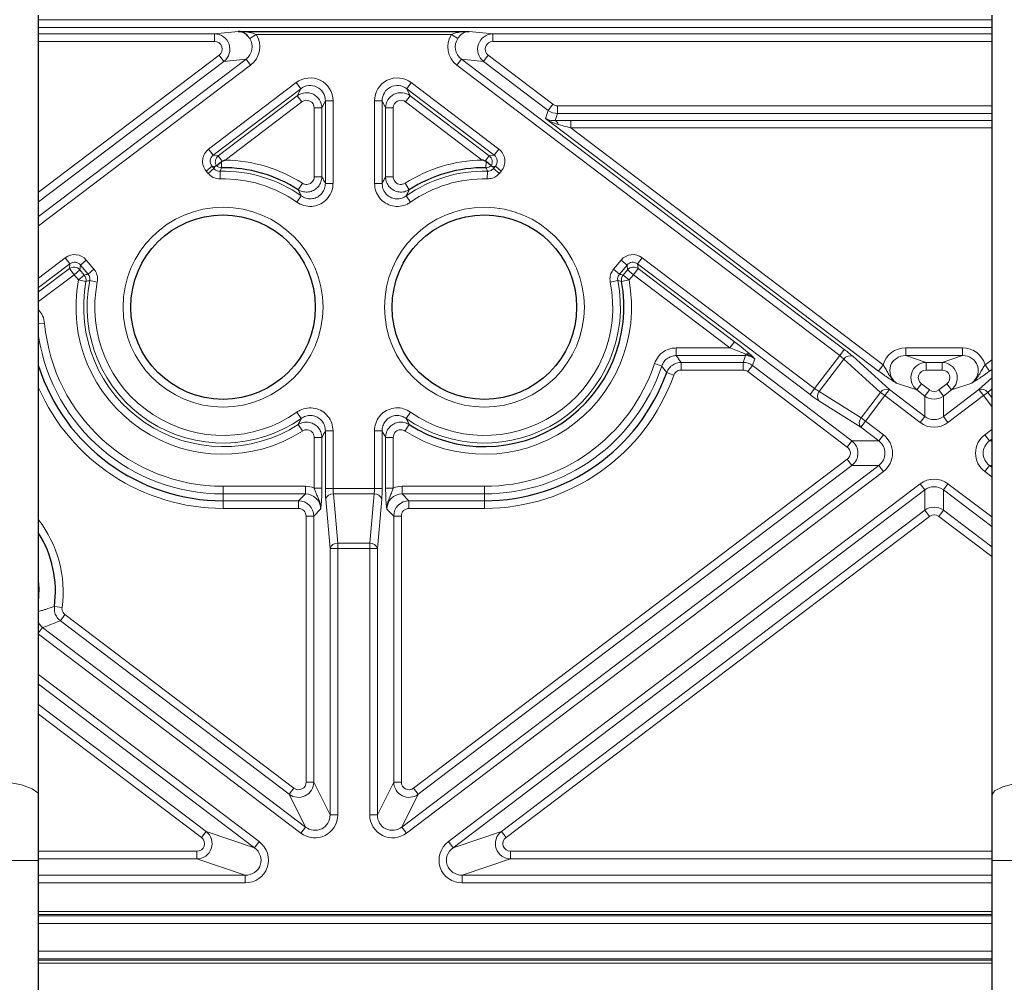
# Model space of a CAD drawing. Header units: millimetres. Extents: x 5 to 418, y 2 to 292.
# Tile 48 of 67: x 351 to 373, y 89 to 110. Entities that reach past the tile are written whole.
import ezdxf

# ---------------------------------------------------------------- set-up
doc = ezdxf.new("R2010")
doc.units = ezdxf.units.MM
doc.layers.add('SLD-0', color=7, linetype='Continuous')
doc.styles.add('SLDTEXTSTYLE1', font='TXT', dxfattribs={"width": 0.605})
doc.dimstyles.new('SLDDIMSTYLE1', dxfattribs={"dimtxt": 3.5, "dimasz": 3.302, "dimexe": 0, "dimexo": 0.0625, "dimgap": 0.875, "dimtad": 1, "dimlfac": 3, "dimrnd": 1e-09, "dimzin": 12, "dimdsep": 46, "dimtxsty": 'SLDTEXTSTYLE1', "dimsah": 1, "dimcen": 0.09, "dimadec": 0, "dimazin": 3, "dimtfac": 1, "dimtofl": 0, "dimtmove": 0, "dimatfit": 3, "dimfxl": 1, "dimfrac": 2, "dimtolj": 1, "dimtzin": 12, "dimarcsym": 0})

# ---------------------------------------------------------------- blocks, each defined once
blk = doc.blocks.new('_D_10')
at = {"layer": 'SLD-0', "color": 7}
for p, q in [((310.464, 109.89), (310.464, 68.556)), ((389.131, 109.89), (389.131, 68.556)), ((389.131, 69.556), (310.464, 69.556))]:
    blk.add_line(p, q, dxfattribs=at)
for points in [[(310.464, 69.556), (313.766, 69.048), (313.766, 70.064)], [(389.131, 69.556), (385.829, 70.064), (385.829, 69.048)]]:
    blk.add_solid(points, dxfattribs=at)
at = {"layer": 'SLD-0', "color": 7, "insert": (345.787, 74.068), "char_height": 3.5, "attachment_point": 1, "style": 'SLDTEXTSTYLE1'}
blk.add_mtext('236', dxfattribs=at)

msp = doc.modelspace()

# ---------------------------------------------------------------- linework, layer by layer
at = {"color": 7, "linetype": 'Continuous', "lineweight": 25}
for p, q in [((351.7972, 92.9722), (351.7972, 109.8897)), ((372.4638, 109.8897), (372.4638, 92.9722)), ((356.1264, 109.5371), (361.1347, 109.5371)), ((355.6523, 106.6218), (355.6524, 106.6219)), ((355.6524, 106.6219), (355.7623, 106.7142)), ((361.6087, 106.6219), (361.4987, 106.7142)), ((361.6087, 106.6219), (361.6088, 106.6218)), ((351.7972, 91.5563), (351.7972, 92.9722)), ((372.4638, 92.9722), (372.4638, 91.5563)), ((351.7972, 79.5563), (351.7972, 91.5563)), ((372.4638, 91.5563), (372.4638, 79.5563))]:
    msp.add_line(p, q, dxfattribs=at)
at = {"color": 7, "linetype": 'Continuous', "lineweight": 18}
for p, q in [((351.7972, 109.7899), (372.4638, 109.7899)), ((372.4638, 109.6233), (351.7972, 109.6233)), ((355.6116, 109.4836), (356.1264, 109.5371)), ((361.1347, 109.5371), (361.6494, 109.4836)), ((351.7972, 109.4836), (355.6116, 109.4836)), ((355.6116, 109.3169), (351.7972, 109.3169)), ((355.6116, 109.4836), (355.6116, 109.3169)), ((356.5135, 109.4705), (356.3753, 109.3806)), ((360.7476, 109.4705), (356.5135, 109.4705)), ((360.8857, 109.3806), (360.7476, 109.4705)), ((361.6494, 109.4836), (372.4638, 109.4836)), ((361.6494, 109.4836), (361.6494, 109.3169)), ((372.4638, 109.3169), (361.6494, 109.3169)), ((351.7972, 106.0469), (355.7139, 109.0182)), ((351.7972, 105.5242), (356.2945, 108.9359)), ((355.8142, 108.8859), (351.7972, 105.8385)), ((355.8142, 108.8859), (355.7139, 109.0182)), ((356.2945, 108.9359), (355.8142, 108.8859)), ((356.3948, 108.8036), (356.2945, 108.9359)), ((360.9666, 108.9359), (360.8662, 108.8036)), ((360.9666, 108.9359), (369.2673, 102.6388)), ((361.4468, 108.8859), (360.9666, 108.9359)), ((361.4468, 108.8859), (361.5471, 109.0182)), ((362.8479, 107.823), (361.4468, 108.8859)), ((361.5471, 109.0182), (362.9483, 107.9553)), ((356.3948, 108.8036), (351.7972, 105.3158)), ((369.1669, 102.5065), (360.8662, 108.8036)), ((355.4845, 106.985), (357.382, 108.4245)), ((357.4824, 108.2922), (355.5849, 106.8527)), ((357.382, 108.4245), (357.4824, 108.2922)), ((357.4069, 108.1403), (357.4824, 108.2922)), ((359.7787, 108.2922), (359.879, 108.4245)), ((361.6762, 106.8527), (359.7787, 108.2922)), ((359.7787, 108.2922), (359.8541, 108.1403)), ((359.879, 108.4245), (361.7765, 106.985)), ((355.6936, 106.8405), (357.4069, 108.1403)), ((357.5073, 108.008), (357.4069, 108.1403)), ((358.0151, 108.0277), (357.9397, 107.8757)), ((358.0151, 106.2409), (358.0151, 108.0277)), ((358.0151, 108.0277), (358.1812, 108.0277)), ((358.1812, 108.0277), (358.1812, 106.2409)), ((359.0799, 106.2409), (359.0799, 108.0277)), ((359.0799, 108.0277), (359.2459, 108.0277)), ((359.2459, 108.0277), (359.2459, 106.2409)), ((359.3213, 107.8757), (359.2459, 108.0277)), ((359.8541, 108.1403), (359.7538, 108.008)), ((359.8541, 108.1403), (361.5674, 106.8405)), ((357.5073, 108.008), (355.844, 106.7462)), ((357.7737, 106.3824), (357.7737, 107.8757)), ((357.7737, 107.8757), (357.9397, 107.8757)), ((357.9397, 107.8757), (357.9397, 106.3824)), ((359.3213, 106.3824), (359.3213, 107.8757)), ((359.3213, 107.8757), (359.4874, 107.8757)), ((359.4874, 107.8757), (359.4874, 106.3824)), ((361.4171, 106.7462), (359.7538, 108.008)), ((362.7891, 107.648), (362.8479, 107.823)), ((362.8479, 107.823), (362.9483, 107.9553)), ((363.0486, 107.7555), (363.0486, 107.9215)), ((363.0486, 107.9215), (372.4638, 107.9215)), ((370.009, 102.1708), (362.7891, 107.648)), ((363.0486, 107.7555), (362.9965, 107.6006)), ((372.4638, 107.7555), (363.0486, 107.7555)), ((363.3365, 107.6071), (363.3365, 107.4411)), ((363.3365, 107.6071), (372.4638, 107.6071)), ((363.3365, 107.4411), (370.1093, 102.3031)), ((372.4638, 107.4411), (363.3365, 107.4411)), ((355.4845, 106.985), (355.5849, 106.8527)), ((361.6762, 106.8527), (361.7765, 106.985)), ((355.5849, 106.8527), (355.6936, 106.8405)), ((355.6936, 106.8405), (355.7811, 106.7252)), ((361.5674, 106.8405), (361.4799, 106.7252)), ((361.5674, 106.8405), (361.6762, 106.8527)), ((355.4308, 106.507), (355.558, 106.6137)), ((355.4729, 106.4569), (355.6001, 106.5636)), ((355.558, 106.6137), (355.6001, 106.5636)), ((355.6198, 106.6068), (355.558, 106.6137)), ((355.7623, 106.7142), (355.7638, 106.5803)), ((361.4987, 106.7142), (361.4972, 106.5803)), ((361.703, 106.6137), (361.6413, 106.6068)), ((361.6609, 106.5636), (361.703, 106.6137)), ((361.6609, 106.5636), (361.7881, 106.4569)), ((361.703, 106.6137), (361.8302, 106.507)), ((355.4729, 106.4569), (355.4308, 106.507)), ((355.731, 106.5043), (355.7347, 106.3383)), ((357.9397, 106.3824), (357.7737, 106.3824)), ((359.4874, 106.3824), (359.3213, 106.3824)), ((361.5263, 106.3383), (361.53, 106.5043)), ((361.8302, 106.507), (361.7881, 106.4569)), ((357.4285, 106.1028), (357.5181, 106.2426)), ((358.0151, 106.2409), (358.1812, 106.2409)), ((359.0799, 106.2409), (359.2459, 106.2409)), ((359.743, 106.2426), (359.8325, 106.1028)), ((357.4922, 105.9692), (357.3967, 105.8333)), ((359.8643, 105.8333), (359.7688, 105.9692)), ((351.7972, 104.1877), (352.3767, 104.6274)), ((352.3767, 104.6274), (352.4771, 104.4951)), ((364.8843, 104.6274), (364.784, 104.4951)), ((364.8843, 104.6274), (368.6238, 101.7905)), ((352.4771, 104.4951), (351.7972, 103.9793)), ((352.4654, 104.3916), (352.4771, 104.4951)), ((352.7046, 104.4695), (352.693, 104.366)), ((352.8318, 104.5763), (352.7046, 104.4695)), ((352.8699, 104.2726), (352.7046, 104.4695)), ((352.8318, 104.5763), (352.997, 104.3793)), ((364.264, 104.3793), (364.4292, 104.5763)), ((364.5564, 104.4695), (364.3912, 104.2726)), ((364.4292, 104.5763), (364.5564, 104.4695)), ((364.568, 104.366), (364.5564, 104.4695)), ((364.784, 104.4951), (364.7956, 104.3916)), ((368.5234, 101.6583), (364.784, 104.4951)), ((351.7972, 103.8846), (352.4654, 104.3916)), ((352.5658, 104.2593), (351.7972, 103.6762)), ((352.4654, 104.3916), (352.5658, 104.2593)), ((352.693, 104.366), (352.5658, 104.2593)), ((352.6618, 104.1449), (352.5658, 104.2593)), ((352.7889, 104.2517), (352.6618, 104.1449)), ((352.693, 104.366), (352.7889, 104.2517)), ((352.997, 104.3793), (352.8699, 104.2726)), ((364.264, 104.3793), (364.3912, 104.2726)), ((364.4721, 104.2517), (364.568, 104.366)), ((364.4721, 104.2517), (364.5993, 104.1449)), ((364.568, 104.366), (364.6952, 104.2593)), ((364.6952, 104.2593), (364.5993, 104.1449)), ((364.7956, 104.3916), (364.6952, 104.2593)), ((366.7881, 102.6716), (364.6952, 104.2593)), ((364.7956, 104.3916), (366.8885, 102.8039)), ((352.8249, 104.1143), (352.6618, 104.1449)), ((353.0683, 104.1009), (352.9055, 104.1334)), ((364.1927, 104.1009), (364.3555, 104.1334)), ((364.4361, 104.1143), (364.5993, 104.1449)), ((351.9285, 103.203), (351.7972, 103.191)), ((366.8885, 102.8039), (366.7881, 102.6716)), ((365.6228, 102.6716), (366.7881, 102.6716)), ((365.6228, 102.6716), (365.6228, 102.5056)), ((367.126, 102.5056), (365.6228, 102.5056)), ((367.076, 102.3572), (367.126, 102.5056)), ((367.126, 102.5357), (367.126, 102.5056)), ((368.6238, 101.7905), (369.1669, 102.5065)), ((369.2673, 102.6388), (369.1669, 102.5065)), ((369.4499, 102.4895), (370.245, 101.7689)), ((370.5989, 102.5056), (370.5989, 102.6716)), ((370.5989, 102.6716), (371.8287, 102.6716)), ((371.8287, 102.5056), (370.5989, 102.5056)), ((370.5989, 102.5056), (371.04, 102.3572)), ((371.3877, 102.3572), (371.8287, 102.5056)), ((371.8287, 102.5056), (371.8287, 102.6716)), ((365.1502, 102.3306), (365.3077, 102.2783)), ((365.7285, 102.3572), (367.076, 102.3572)), ((365.7285, 102.3572), (365.7285, 102.1912)), ((367.076, 102.3572), (367.076, 102.1912)), ((367.2767, 102.2897), (367.1764, 102.1574)), ((367.3266, 102.438), (367.2767, 102.2897)), ((367.2767, 102.2897), (369.4326, 100.6542)), ((369.2556, 102.4285), (368.7228, 101.7261)), ((370.0508, 101.7079), (369.2556, 102.4285)), ((370.1093, 102.3031), (370.009, 102.1708)), ((371.04, 102.3572), (371.3877, 102.3572)), ((371.04, 102.1912), (371.04, 102.3572)), ((371.3877, 102.3572), (371.3877, 102.1912)), ((372.3184, 102.3031), (372.4638, 102.4135)), ((372.4187, 102.1708), (372.3184, 102.3031)), ((365.416, 102.1373), (365.5722, 102.0812)), ((367.076, 102.1912), (365.7285, 102.1912)), ((369.3322, 100.5219), (367.1764, 102.1574)), ((371.3877, 102.1912), (371.04, 102.1912)), ((372.4638, 102.2051), (372.4187, 102.1708)), ((370.8393, 101.7606), (370.3983, 101.9089)), ((370.9396, 101.8929), (370.8393, 101.7606)), ((370.9396, 101.8929), (371.1135, 101.761)), ((371.3142, 101.761), (371.4881, 101.8929)), ((371.5884, 101.7606), (371.4881, 101.8929)), ((372.0294, 101.9089), (371.5884, 101.7606)), ((372.1826, 101.7689), (372.4638, 102.0238)), ((368.6238, 101.7905), (368.5234, 101.6583)), ((368.7228, 101.7261), (369.631, 101.1545)), ((369.631, 101.1545), (370.0508, 101.7079)), ((370.1447, 101.6366), (369.7249, 101.0833)), ((370.0508, 101.7079), (370.1447, 101.6366)), ((370.245, 101.7689), (370.1447, 101.6366)), ((370.9128, 101.0539), (370.1447, 101.6366)), ((370.245, 101.7689), (371.0132, 101.1862)), ((371.0132, 101.6287), (370.8393, 101.7606)), ((371.1135, 101.761), (371.0132, 101.6287)), ((371.0132, 101.1862), (371.0132, 101.6287)), ((371.4145, 101.6287), (371.3142, 101.761)), ((371.4145, 101.1862), (372.1826, 101.7689)), ((371.5884, 101.7606), (371.4145, 101.6287)), ((371.4145, 101.6287), (371.4145, 101.1862)), ((372.283, 101.6366), (371.5149, 101.0539)), ((372.1826, 101.7689), (372.283, 101.6366)), ((372.3769, 101.7079), (372.283, 101.6366)), ((372.4638, 101.3982), (372.283, 101.6366)), ((372.4638, 101.7867), (372.3769, 101.7079)), ((372.3769, 101.7079), (372.4638, 101.5932)), ((369.6246, 100.951), (368.7164, 101.5226)), ((357.3967, 101.2793), (357.4922, 101.1435)), ((359.8643, 101.2793), (359.7688, 101.1435)), ((357.4285, 101.0099), (357.5181, 100.8701)), ((359.8325, 101.0099), (359.743, 100.8701)), ((369.6246, 100.951), (369.7249, 101.0833)), ((369.631, 101.1545), (369.7249, 101.0833)), ((369.7249, 101.0833), (370.1162, 100.7865)), ((371.0132, 101.1862), (370.9128, 101.0539)), ((371.4145, 101.1862), (371.5149, 101.0539)), ((358.0151, 99.6254), (358.0151, 100.8718)), ((358.1812, 100.8718), (358.0151, 100.8718)), ((358.1812, 100.8718), (358.1812, 99.6254)), ((359.0799, 99.6254), (359.0799, 100.8718)), ((359.0799, 100.8718), (359.2459, 100.8718)), ((359.2459, 100.8718), (359.2459, 99.6254)), ((370.0158, 100.6542), (369.6246, 100.951)), ((370.0158, 100.6542), (370.1162, 100.7865)), ((372.3115, 100.7865), (372.4638, 100.902)), ((372.3115, 100.7865), (372.4119, 100.6542)), ((357.7737, 100.7303), (357.9397, 100.7303)), ((357.7737, 99.633), (357.7737, 100.7303)), ((357.9397, 100.7303), (357.9397, 99.633)), ((359.3213, 99.633), (359.3213, 100.7303)), ((359.4874, 100.7303), (359.3213, 100.7303)), ((359.4874, 100.7303), (359.4874, 99.633)), ((369.4326, 100.6542), (369.3322, 100.5219)), ((369.4326, 100.6542), (370.0158, 100.6542)), ((372.4638, 100.6936), (372.4119, 100.6542)), ((372.4119, 100.6542), (372.4638, 100.6542)), ((359.9287, 93.1237), (369.3322, 100.2574)), ((369.3322, 100.2574), (369.4326, 100.1251)), ((359.6766, 92.2816), (370.0158, 100.1251)), ((370.1162, 99.9928), (359.7769, 92.1493)), ((369.4326, 100.1251), (360.0291, 92.9914)), ((370.0158, 100.1251), (369.4326, 100.1251)), ((370.0158, 100.1251), (370.1162, 99.9928)), ((372.3115, 99.9928), (372.4119, 100.1251)), ((372.4638, 99.8773), (372.3115, 99.9928)), ((372.4119, 100.1251), (372.4638, 100.0857)), ((372.4638, 100.1251), (372.4119, 100.1251)), ((360.6835, 91.9652), (370.9128, 99.7254)), ((370.9128, 99.7254), (371.0132, 99.5931)), ((371.5149, 99.7254), (371.4145, 99.5931)), ((371.5149, 99.7254), (372.4638, 99.0055)), ((355.7972, 99.6716), (355.7972, 99.5056)), ((355.7972, 99.6716), (357.581, 99.6716)), ((357.581, 99.5056), (355.7972, 99.5056)), ((355.7972, 99.5056), (355.7972, 99.3572)), ((357.4326, 99.3572), (357.581, 99.5056)), ((357.581, 99.6716), (357.581, 99.5056)), ((357.7737, 99.633), (357.9397, 99.633)), ((358.1812, 99.6254), (358.0151, 99.6254)), ((358.1812, 99.6254), (359.0799, 99.6254)), ((358.1897, 99.5075), (358.2832, 98.4385)), ((359.0713, 99.5075), (358.1897, 99.5075)), ((358.9778, 98.4385), (359.0713, 99.5075)), ((359.2459, 99.6254), (359.0799, 99.6254)), ((359.4874, 99.633), (359.3213, 99.633)), ((359.68, 99.6716), (359.68, 99.5056)), ((359.68, 99.6716), (361.4638, 99.6716)), ((361.4638, 99.5056), (359.68, 99.5056)), ((359.68, 99.5056), (359.8284, 99.3572)), ((371.0132, 99.5931), (360.7838, 91.8329)), ((361.4638, 99.6716), (361.4638, 99.5056)), ((361.4638, 99.5056), (361.4638, 99.3572)), ((371.0132, 99.1507), (371.0132, 99.5931)), ((372.4638, 98.7971), (371.4145, 99.5931)), ((371.4145, 99.5931), (371.4145, 99.1507)), ((355.7972, 99.3572), (357.4326, 99.3572)), ((355.7972, 99.3572), (355.7972, 99.1912)), ((357.4326, 99.3572), (357.4326, 99.1912)), ((358.1172, 98.3206), (358.0237, 99.3897)), ((359.2374, 99.3897), (359.1438, 98.3206)), ((359.8284, 99.3572), (361.4638, 99.3572)), ((359.8284, 99.1912), (359.8284, 99.3572)), ((361.4638, 99.3572), (361.4638, 99.1912)), ((357.4326, 99.1912), (355.7972, 99.1912)), ((357.9131, 99.1735), (357.7647, 99.0251)), ((359.4963, 99.0251), (359.348, 99.1735)), ((361.4638, 99.1912), (359.8284, 99.1912)), ((361.8317, 92.1854), (371.0132, 99.1507)), ((371.0132, 99.1507), (371.1135, 99.0184)), ((371.3142, 99.0184), (371.4145, 99.1507)), ((371.4145, 99.1507), (372.4638, 98.3546)), ((357.5987, 93.256), (357.5987, 99.0251)), ((357.7647, 99.0251), (357.5987, 99.0251)), ((357.7647, 99.0251), (357.7647, 93.256)), ((359.4963, 93.256), (359.4963, 99.0251)), ((359.6624, 99.0251), (359.4963, 99.0251)), ((359.6624, 99.0251), (359.6624, 93.256)), ((371.1135, 99.0184), (361.9321, 92.0532)), ((372.4638, 98.1462), (371.3142, 99.0184)), ((358.2832, 98.4385), (358.2832, 98.3206)), ((358.2832, 98.4385), (358.9778, 98.4385)), ((358.9778, 98.4385), (358.9778, 98.3206)), ((358.1172, 92.5461), (358.1172, 98.3206)), ((358.1172, 98.3206), (358.2832, 98.3206)), ((358.2832, 98.3206), (358.2832, 92.5461)), ((358.9778, 98.3206), (358.2832, 98.3206)), ((358.9778, 92.5461), (358.9778, 98.3206)), ((359.1438, 98.3206), (358.9778, 98.3206)), ((359.1438, 98.3206), (359.1438, 92.5461)), ((352.3053, 97.0436), (352.1408, 97.0663)), ((352.269, 96.7564), (352.3694, 96.8887)), ((357.2319, 92.9914), (352.269, 96.7564)), ((352.3694, 96.8887), (357.3323, 93.1237)), ((351.8837, 96.6062), (351.7972, 96.4921)), ((351.8837, 96.6062), (357.5844, 92.2816)), ((357.4841, 92.1493), (351.7972, 96.4635)), ((351.7972, 95.5917), (356.5776, 91.9652)), ((356.4772, 91.8329), (351.7972, 95.3833)), ((351.7972, 94.9408), (355.4293, 92.1854)), ((355.329, 92.0532), (351.7972, 94.7324)), ((357.2319, 92.9914), (357.3323, 93.1237)), ((357.7647, 93.256), (357.5987, 93.256)), ((357.7647, 93.256), (358.1172, 92.5461)), ((359.1438, 92.5461), (359.4963, 93.256)), ((359.6624, 93.256), (359.4963, 93.256)), ((359.9287, 93.1237), (360.0291, 92.9914)), ((357.5844, 92.2816), (357.2319, 92.9914)), ((360.0291, 92.9914), (359.6766, 92.2816)), ((358.1172, 92.5461), (358.2832, 92.5461)), ((359.1438, 92.5461), (358.9778, 92.5461)), ((357.5844, 92.2816), (357.4841, 92.1493)), ((359.6766, 92.2816), (359.7769, 92.1493)), ((355.329, 92.0532), (355.4293, 92.1854)), ((355.4293, 92.1854), (356.4772, 91.8329)), ((360.7838, 91.8329), (361.8317, 92.1854)), ((361.8317, 92.1854), (361.9321, 92.0532)), ((356.5776, 91.9652), (356.4772, 91.8329)), ((360.6835, 91.9652), (360.7838, 91.8329)), ((351.7972, 91.7548), (355.2286, 91.7548)), ((355.2286, 91.5888), (351.7972, 91.5888)), ((355.2286, 91.7548), (355.2286, 91.5888)), ((356.2765, 91.2363), (355.2286, 91.5888)), ((362.0324, 91.5888), (360.9845, 91.2363)), ((362.0324, 91.5888), (362.0324, 91.7548)), ((362.0324, 91.7548), (372.4638, 91.7548)), ((372.4638, 91.5888), (362.0324, 91.5888)), ((351.7972, 91.5563), (348.4638, 91.5563)), ((375.7972, 91.5563), (372.4638, 91.5563)), ((351.7972, 91.2363), (356.2765, 91.2363)), ((356.2765, 91.0703), (356.2765, 91.2363)), ((360.9845, 91.0703), (360.9845, 91.2363)), ((360.9845, 91.2363), (372.4638, 91.2363)), ((356.2765, 91.0703), (351.7972, 91.0703)), ((372.4638, 91.0703), (360.9845, 91.0703)), ((351.7972, 90.4529), (372.4638, 90.4529)), ((372.4638, 90.3864), (351.7972, 90.3864)), ((351.7972, 90.3543), (372.4638, 90.3543)), ((372.4638, 90.1878), (351.7972, 90.1878)), ((351.7972, 89.5915), (372.4638, 89.5915)), ((372.4638, 89.4251), (351.7972, 89.4251)), ((351.7972, 89.393), (372.4638, 89.393)), ((372.4638, 89.3264), (351.7972, 89.3264))]:
    msp.add_line(p, q, dxfattribs=at)
at = {"color": 7, "linetype": 'Continuous', "lineweight": 18, "flags": 128}
for points in [[(355.6001, 106.5636), (355.6173, 106.6013), (355.6198, 106.6068)], [(351.7972, 97.6208), (351.8095, 97.4528), (351.7972, 97.1585)], [(351.7972, 92.9722), (351.7817, 93.0204), (351.6592, 93.1132), (351.4234, 93.1956), (351.0916, 93.2614), (350.6886, 93.3057), (350.2443, 93.3253), (349.7914, 93.3188), (349.3637, 93.2865), (348.9929, 93.2309), (348.7065, 93.1561), (348.5257, 93.0677), (348.4638, 92.9722)], [(375.7972, 92.9722), (375.7817, 93.0204), (375.6592, 93.1132), (375.4234, 93.1956), (375.0916, 93.2614), (374.6886, 93.3057), (374.2443, 93.3253), (373.7914, 93.3188), (373.3637, 93.2865), (372.9929, 93.2309), (372.7065, 93.1561), (372.5257, 93.0677), (372.4638, 92.9722)]]:
    msp.add_lwpolyline(points, dxfattribs=at)
at = {"color": 7, "linetype": 'Continuous', "lineweight": 18}
for centre in [(355.7972, 103.5563), (361.4638, 103.5563)]:
    msp.add_circle(centre, 2.1667, dxfattribs=at)
at = {"color": 7, "linetype": 'Continuous', "lineweight": 25}
for centre in [(355.7972, 103.5563), (361.4638, 103.5563)]:
    msp.add_circle(centre, 2, dxfattribs=at)
at = {"color": 7, "linetype": 'Continuous', "lineweight": 18}
for centre, radius, start, end in [((363.049, 108.0888), 0.3333, 232.88878, 269.92652), ((362.9548, 107.5025), 0.1065, 8.62634, 66.98683), ((355.7962, 106.708), 0.1676, 127.73531, 210.90154), ((355.7972, 103.5563), 3.1902, 57.35538, 89.15969), ((361.4638, 103.5563), 3.1902, 90.84031, 122.64462), ((361.4649, 106.708), 0.1676, 329.09846, 52.26469), ((355.7626, 106.7477), 0.1674, 228.75816, 270.41614), ((361.4984, 106.7477), 0.1674, 269.58386, 311.24184), ((355.7972, 103.5563), 2.9487, 54.91232, 91.28568), ((355.7972, 103.5563), 2.7827, 54.91232, 91.28568), ((361.4638, 103.5563), 2.9487, 88.71432, 125.08768), ((361.4638, 103.5563), 2.7827, 88.71432, 125.08768), ((352.5656, 104.2573), 0.1675, 40.47821, 126.7065), ((364.6955, 104.2573), 0.1675, 53.2935, 139.52179), ((352.6603, 104.1446), 0.1674, 349.58262, 39.78518), ((364.6007, 104.1446), 0.1674, 140.21482, 190.41738), ((355.7972, 103.5563), 3.1902, 169.3678, 302.64462), ((355.7972, 103.5563), 3.0242, 169.3678, 302.64462), ((355.7972, 103.5563), 2.9487, 168.71432, 305.08768), ((355.7972, 103.5563), 2.7827, 168.71432, 305.08768), ((361.4638, 103.5563), 3.1902, 237.35538, 10.6322), ((361.4638, 103.5563), 2.9487, 234.91232, 11.28568), ((361.4638, 103.5563), 2.7827, 234.91232, 11.28568), ((355.7972, 103.5563), 3.8848, 185.21799, 270), ((355.7972, 103.5563), 4.0508, 189.08211, 270), ((367.1725, 102.4316), 0.1141, 61.86493, 114.07022), ((369.39, 102.3405), 0.1606, 68.10517, 146.79056), ((361.4638, 103.5563), 3.8848, 270, 341.60817), ((361.4638, 103.5563), 4.0508, 270, 341.60817), ((367.0756, 102.0239), 0.3333, 52.88878, 89.92652), ((361.4638, 103.5563), 4.3652, 270, 340.24953), ((355.7972, 103.5563), 4.3652, 203.60268, 270), ((368.8437, 101.6204), 0.1606, 138.84003, 217.52542), ((370.1852, 101.6199), 0.1606, 68.10517, 146.79056), ((372.2425, 101.6199), 0.1606, 33.20944, 111.89483), ((369.7519, 101.0488), 0.1606, 138.84003, 217.52542), ((358.1786, 99.3473), 0.1606, 86.02473, 164.71013), ((359.0825, 99.3473), 0.1606, 15.28987, 93.97527), ((349.7972, 97.3897), 2.5318, 352.14465, 37.82014), ((358.2721, 98.2783), 0.1606, 86.02473, 164.71013), ((358.9889, 98.2783), 0.1606, 15.28987, 93.97527)]:
    msp.add_arc(centre, radius, start, end, dxfattribs=at)
at = {"color": 7, "linetype": 'Continuous', "lineweight": 25}
for centre, radius, start, end in [((355.7972, 103.5563), 3.0242, 57.35538, 90.6322), ((361.4638, 103.5563), 3.0242, 89.3678, 122.64462), ((361.4638, 103.5563), 3.0242, 237.35538, 10.6322), ((355.7972, 103.5563), 4.1991, 197.71611, 270), ((361.4638, 103.5563), 4.1991, 270, 340.24953), ((349.7972, 97.3897), 2.3658, 352.14465, 32.28759)]:
    msp.add_arc(centre, radius, start, end, dxfattribs=at)
at = {"color": 7, "linetype": 'Continuous', "lineweight": 18}
for centre, major_axis, ratio, start_param, end_param in [((355.6111, 109.1502), (0.3316, 0.0345), 0.9999016, 5.2639531, 7.7488563), ((355.6111, 109.1502), (-0.1681, -0.0175), 0.9860716, 2.1223604, 4.6072636), ((356.0865, 109.1997), (0.3409, 0.0355), 0.9726189, 5.2639531, 6.7502539), ((356.0865, 109.1997), (-0.5043, -0.0525), 0.9860716, 2.1223604, 3.6086612), ((361.1746, 109.1997), (0.5043, -0.0525), 0.9860716, 2.6745241, 4.1608249), ((361.1746, 109.1997), (0.3409, -0.0355), 0.9726189, 2.6745241, 4.1608249), ((361.6499, 109.1502), (0.3316, -0.0345), 0.9999016, 1.6759217, 4.1608249), ((361.6499, 109.1502), (0.1681, -0.0175), 0.9860716, 1.6759217, 4.1608249), ((357.6793, 108.02), (-0.2266, -0.4564), 0.9811962, 2.0393017, 4.2438836), ((359.5818, 108.02), (0.2266, -0.4564), 0.9811962, 2.0393017, 4.2438836), ((357.6793, 108.02), (0.1539, 0.3099), 0.9632536, 5.1808944, 7.3854762), ((359.5818, 108.02), (-0.1539, 0.3099), 0.9632536, 5.1808944, 7.3854762), ((357.6063, 107.8732), (0.1483, 0.2986), 0.9998199, 5.1808944, 7.3854762), ((357.6063, 107.8732), (-0.0755, -0.1521), 0.9811962, 2.0393017, 4.2438836), ((359.6547, 107.8732), (-0.1483, 0.2986), 0.9998199, 5.1808944, 7.3854762), ((359.6547, 107.8732), (0.0755, -0.1521), 0.9811962, 2.0393017, 4.2438836), ((363.049, 108.0888), (0.0534, 0.1586), 0.9957668, 2.8183747, 3.4648106), ((363.375, 107.578), (0.5529, -0.002), 0.0526206, 1.6405788, 2.3250106), ((363.375, 107.4119), (0.4524, -0.135), 0.0360818, 1.6666307, 2.3510625), ((355.6889, 106.72), (-0.3339, 0.0375), 0.9920463, 5.4772078, 7.0891629), ((361.5722, 106.72), (0.3339, 0.0375), 0.9920463, 5.4772078, 7.0891629), ((355.6889, 106.72), (0.1696, -0.019), 0.9765733, 2.3356151, 3.9475702), ((361.5722, 106.72), (0.1696, 0.019), 0.9765733, 5.4772078, 7.0891629), ((352.577, 104.3593), (0.0375, 0.3337), 0.992783, 5.5259718, 7.0403988), ((364.684, 104.3593), (-0.0375, 0.3337), 0.992783, 5.5259718, 7.0403988), ((352.577, 104.3593), (0.019, 0.1692), 0.9787072, 5.5259718, 7.0403988), ((364.684, 104.3593), (-0.019, 0.1692), 0.9787072, 5.5259718, 7.0403988), ((366.8402, 102.8039), (0.4417, -0.3325), 0.0526206, 0.5482397, 1.5010139), ((366.7399, 102.6716), (0.442, -0.1659), 0.0360818, 0.5221878, 1.474962), ((367.1247, 102.1697), (0.1072, 0.3186), 0.9915782, 5.9599673, 6.6064033), ((369.1493, 102.4833), (0.1328, -0.1007), 0.1749773, 0.7853982, 1.5707963), ((369.2496, 102.6156), (0.2656, -0.2015), 0.0874887, 0.7853982, 1.5707963), ((370.6103, 102.1697), (-0.4914, 0.1653), 0.9643524, 5.0480151, 6.349752), ((370.6103, 102.1697), (0.3391, -0.1141), 0.9317305, 1.9064225, 4.3767628), ((371.8174, 102.1697), (-0.4914, -0.1653), 0.9643524, 3.075026, 4.3767628), ((371.8174, 102.1697), (0.3391, 0.1141), 0.9317305, 5.0480151, 7.5183555), ((371.0438, 102.0239), (0.3161, -0.1063), 0.9993416, 1.9064225, 4.3767628), ((371.3839, 102.0239), (0.3161, 0.1063), 0.9993416, 5.0480151, 7.5183555), ((367.0756, 102.0239), (-0.0534, -0.1586), 0.9957668, 2.8183747, 3.4648106), ((371.0438, 102.0239), (-0.1638, 0.0551), 0.9643524, 5.0480151, 7.5183555), ((371.3839, 102.0239), (-0.1638, -0.0551), 0.9643524, 1.9064225, 4.3767628), ((368.541, 101.6815), (0.2656, -0.2015), 0.0874887, 4.712389, 5.4977871), ((368.6414, 101.8138), (0.1328, -0.1007), 0.1749773, 4.712389, 5.4977871), ((371.2138, 101.8948), (0, 0.3333), 0.999982, 2.4954807, 3.7877046), ((371.2138, 101.8948), (0, 0.1677), 0.9940243, 2.4954807, 3.7877046), ((371.2138, 101.4556), (0, 0.503), 0.9940243, 2.4954807, 3.7877046), ((371.2138, 101.4556), (0, 0.3373), 0.9881372, 2.4954807, 3.7877046), ((369.8088, 100.3897), (-0.5052, 0), 0.9896847, 2.2247915, 4.0583938), ((372.6189, 100.3897), (0.5052, 0), 0.9896847, 2.2247915, 4.0583938), ((369.2298, 100.3897), (0.3334, 0), 0.9999462, 5.3663842, 7.1999864), ((369.8088, 100.3897), (0.3403, 0), 0.9796315, 5.3663842, 7.1999864), ((372.6189, 100.3897), (0.3403, 0), 0.9796315, 2.2247915, 4.0583938), ((369.2298, 100.3897), (-0.1684, 0), 0.9896847, 2.2247915, 4.0583938), ((371.2138, 99.3238), (0, -0.503), 0.9940243, 2.4954807, 3.7877046), ((357.5772, 99.1697), (-0.3562, -0.3562), 0.9924325, 3.5285961, 3.9231927), ((357.5772, 99.1697), (0.2393, 0.2393), 0.9850067, 5.5015852, 7.0647854), ((358.0443, 99.6254), (0, 0.3333), 0.0874887, 1.5707963, 2.3561945), ((358.2103, 99.6254), (0, 0.1667), 0.1749773, 1.5707963, 2.3561945), ((359.0507, 99.6254), (0, 0.1667), 0.1749773, 3.9269908, 4.712389), ((359.2167, 99.6254), (0, 0.3333), 0.0874887, 3.9269908, 4.712389), ((359.6838, 99.1697), (0.2393, -0.2393), 0.9850067, 2.3599926, 3.9231927), ((359.6838, 99.1697), (-0.3562, 0.3562), 0.9924325, 5.5015852, 5.8961819), ((371.2138, 99.3238), (0, 0.3373), 0.9881372, 5.6370734, 6.9292972), ((357.4314, 99.0239), (0.2357, 0.2357), 0.9999711, 5.5015852, 7.0647854), ((359.8297, 99.0239), (-0.2357, 0.2357), 0.9999711, 5.5015852, 7.0647854), ((357.4314, 99.0239), (-0.1187, -0.1187), 0.9924325, 2.3599926, 3.9231927), ((359.8297, 99.0239), (-0.1187, 0.1187), 0.9924325, 5.5015852, 7.0647854), ((371.2138, 98.8845), (0, 0.3333), 0.999982, 5.6370734, 6.9292972), ((371.2138, 98.8845), (0, -0.1677), 0.9940243, 2.4954807, 3.7877046), ((357.4314, 93.2585), (-0.1483, 0.2986), 0.9998199, 2.0393017, 4.2438836), ((357.4314, 93.2585), (-0.0755, 0.1521), 0.9811962, 2.0393017, 4.2438836), ((359.8297, 93.2585), (0.1483, 0.2986), 0.9998199, 2.0393017, 4.2438836), ((359.8297, 93.2585), (0.0755, 0.1521), 0.9811962, 2.0393017, 4.2438836), ((357.7813, 92.5538), (-0.2266, 0.4564), 0.9811962, 2.0393017, 4.2438836), ((357.7813, 92.5538), (-0.1539, 0.3099), 0.9632536, 2.0393017, 4.2438836), ((359.4797, 92.5538), (0.2266, 0.4564), 0.9811962, 2.0393017, 4.2438836), ((359.4797, 92.5538), (0.1539, 0.3099), 0.9632536, 2.0393017, 4.2438836), ((355.2249, 91.9221), (0.3161, -0.1063), 0.9993416, 5.0480151, 7.5183555), ((355.2249, 91.9221), (-0.1638, 0.0551), 0.9643524, 1.9064225, 4.3767628), ((362.0362, 91.9221), (0.3161, 0.1063), 0.9993416, 1.9064225, 4.3767628), ((362.0362, 91.9221), (0.1638, 0.0551), 0.9643524, 1.9064225, 4.3767628), ((356.2652, 91.5722), (-0.4914, 0.1653), 0.9643524, 1.9064225, 4.3767628), ((356.2652, 91.5722), (0.3391, -0.1141), 0.9317305, 5.0480151, 7.5183555), ((360.9958, 91.5722), (0.4914, 0.1653), 0.9643524, 1.9064225, 4.3767628), ((360.9958, 91.5722), (0.3391, 0.1141), 0.9317305, 1.9064225, 4.3767628)]:
    msp.add_ellipse(centre, major_axis=major_axis, ratio=ratio, start_param=start_param, end_param=end_param, dxfattribs=at)
at = {"color": 7, "linetype": 'Continuous', "lineweight": 25}
for points, knots in [([(356.3753, 109.3806), (356.3629, 109.398), (356.3474, 109.4198), (356.3088, 109.4616), (356.2509, 109.5078), (356.1839, 109.5323), (356.1396, 109.5368), (356.1269, 109.5371), (356.1264, 109.5371)], [0, 0, 0, 0, 0.1669049, 0.2100825, 0.4792703, 0.8498171, 0.994291, 1, 1, 1, 1]), ([(355.7811, 106.7252), (355.8014, 106.732), (355.8224, 106.7391), (355.8434, 106.746), (355.844, 106.7462)], [0, 0, 0, 0, 0.9713569, 1, 1, 1, 1]), ([(361.4799, 106.7252), (361.4596, 106.732), (361.4387, 106.7391), (361.4177, 106.746), (361.4171, 106.7462)], [0, 0, 0, 0, 0.9713569, 1, 1, 1, 1]), ([(355.6523, 106.6218), (355.6511, 106.6213), (355.64, 106.616), (355.6292, 106.611), (355.6199, 106.6068), (355.6198, 106.6068)], [0, 0, 0, 0, 0.1009505, 0.9890831, 1, 1, 1, 1]), ([(355.7623, 106.7142), (355.7666, 106.7174), (355.7724, 106.7219), (355.7792, 106.7245), (355.7811, 106.7252)], [0, 0, 0, 0, 0.7258573, 1, 1, 1, 1]), ([(361.4987, 106.7142), (361.4945, 106.7174), (361.4887, 106.7219), (361.4818, 106.7245), (361.4799, 106.7252)], [0, 0, 0, 0, 0.7258573, 1, 1, 1, 1]), ([(361.6088, 106.6218), (361.6194, 106.6168), (361.6303, 106.6117), (361.6407, 106.607), (361.6412, 106.6068), (361.6413, 106.6068)], [0, 0, 0, 0, 0.9572605, 0.9890831, 1, 1, 1, 1])]:
    msp.add_open_spline(points, degree=3, knots=knots, dxfattribs=at)
at = {"color": 7, "linetype": 'Continuous', "lineweight": 18}
for points, knots in [([(356.1264, 109.5371), (356.1272, 109.5371), (356.1474, 109.537), (356.2172, 109.5352), (356.3214, 109.5245), (356.4311, 109.5021), (356.4892, 109.4798), (356.5135, 109.4705)], [0, 0, 0, 0, 0.0065496, 0.1541088, 0.5346159, 0.8058578, 1, 1, 1, 1]), ([(360.7476, 109.4705), (360.7718, 109.4798), (360.8299, 109.5021), (360.9396, 109.5245), (361.0438, 109.5352), (361.1137, 109.537), (361.1338, 109.5371), (361.1347, 109.5371)], [0, 0, 0, 0, 0.1941422, 0.4653841, 0.8458912, 0.9934504, 1, 1, 1, 1]), ([(361.1347, 109.5371), (361.1342, 109.5371), (361.1214, 109.5368), (361.0771, 109.5323), (361.0102, 109.5078), (360.9522, 109.4616), (360.9136, 109.4198), (360.8981, 109.398), (360.8857, 109.3806)], [0, 0, 0, 0, 0.005709, 0.1501829, 0.5207297, 0.7899175, 0.8330951, 1, 1, 1, 1]), ([(363.0602, 107.5185), (363.0082, 107.536), (362.9123, 107.5683), (362.8273, 107.6212), (362.7897, 107.6475), (362.7891, 107.648)], [0, 0, 0, 0, 0.5382395, 0.9919176, 1, 1, 1, 1]), ([(362.7891, 107.648), (362.7894, 107.6478), (362.8155, 107.6322), (362.8768, 107.6041), (362.9544, 107.6018), (362.9965, 107.6006)], [0, 0, 0, 0, 0.0067361, 0.461217, 1, 1, 1, 1]), ([(355.6001, 106.5636), (355.6135, 106.5505), (355.6402, 106.5242), (355.6881, 106.5061), (355.7188, 106.5048), (355.731, 106.5043)], [0, 0, 0, 0, 0.37675288, 0.75314133, 1, 1, 1, 1]), ([(355.7638, 106.5803), (355.7583, 106.5676), (355.7473, 106.5423), (355.7364, 106.5169), (355.731, 106.5043)], [0, 0, 0, 0, 0.50395078, 1, 1, 1, 1]), ([(361.53, 106.5043), (361.5246, 106.5169), (361.5137, 106.5423), (361.5028, 106.5676), (361.4972, 106.5803)], [0, 0, 0, 0, 0.4960492, 1, 1, 1, 1]), ([(361.53, 106.5043), (361.5487, 106.5057), (361.586, 106.5085), (361.6312, 106.5325), (361.6525, 106.5548), (361.6609, 106.5636)], [0, 0, 0, 0, 0.3767529, 0.7531413, 1, 1, 1, 1]), ([(361.6413, 106.6068), (361.6421, 106.605), (361.6487, 106.5906), (361.6552, 106.5762), (361.6609, 106.5636)], [0, 0, 0, 0, 0.1263174, 1, 1, 1, 1]), ([(355.7347, 106.3383), (355.7104, 106.3394), (355.6489, 106.3422), (355.5533, 106.3784), (355.4997, 106.4307), (355.4729, 106.4569)], [0, 0, 0, 0, 0.2466769, 0.6233468, 1, 1, 1, 1]), ([(357.9397, 106.3824), (357.9358, 106.345), (357.9279, 106.27), (357.8696, 106.1705), (357.7847, 106.0956), (357.68, 106.0532), (357.5682, 106.0475), (357.4829, 106.0711), (357.4398, 106.0962), (357.4285, 106.1028)], [0, 0, 0, 0, 0.1586814, 0.3180798, 0.4760768, 0.6323204, 0.7879169, 0.9442163, 1, 1, 1, 1]), ([(357.5181, 106.2426), (357.5238, 106.2392), (357.5454, 106.2264), (357.5882, 106.2141), (357.6444, 106.2166), (357.6969, 106.2377), (357.7393, 106.2754), (357.7681, 106.3256), (357.7718, 106.3635), (357.7737, 106.3824)], [0, 0, 0, 0, 0.0560681, 0.212748, 0.3681359, 0.523833, 0.6813442, 0.8407104, 1, 1, 1, 1]), ([(357.9397, 106.3824), (357.9564, 106.3516), (357.9816, 106.3052), (358.0067, 106.257), (358.0151, 106.2409)], [0, 0, 0, 0, 0.6650394, 1, 1, 1, 1]), ([(359.2459, 106.2409), (359.2543, 106.257), (359.2795, 106.3052), (359.3046, 106.3516), (359.3213, 106.3824)], [0, 0, 0, 0, 0.3349606, 1, 1, 1, 1]), ([(359.8325, 106.1028), (359.7989, 106.0859), (359.7315, 106.0521), (359.6163, 106.0475), (359.5074, 106.0786), (359.4153, 106.1439), (359.3502, 106.235), (359.3241, 106.3195), (359.3219, 106.3693), (359.3213, 106.3824)], [0, 0, 0, 0, 0.1586816, 0.3180816, 0.4760768, 0.6323179, 0.7879148, 0.944217, 1, 1, 1, 1]), ([(359.4874, 106.3824), (359.4876, 106.3758), (359.4885, 106.3506), (359.5013, 106.3079), (359.5336, 106.262), (359.5797, 106.2292), (359.6343, 106.2138), (359.6922, 106.2166), (359.7261, 106.2339), (359.743, 106.2426)], [0, 0, 0, 0, 0.056067, 0.2127496, 0.3681387, 0.5238337, 0.6813426, 0.8407096, 1, 1, 1, 1]), ([(361.7881, 106.4569), (361.7712, 106.4393), (361.7285, 106.3949), (361.6383, 106.347), (361.5636, 106.3412), (361.5263, 106.3383)], [0, 0, 0, 0, 0.2466769, 0.62334685, 1, 1, 1, 1]), ([(358.1812, 106.2409), (358.1799, 106.2139), (358.1759, 106.1313), (358.1297, 105.9983), (358.0272, 105.8647), (357.885, 105.7722), (357.7192, 105.733), (357.5459, 105.7488), (357.4464, 105.8052), (357.3967, 105.8333)], [0, 0, 0, 0, 0.0746945, 0.2280414, 0.3801012, 0.5325904, 0.687091, 0.8435864, 1, 1, 1, 1]), ([(357.4922, 105.9692), (357.5255, 105.9499), (357.592, 105.9115), (357.7081, 105.8998), (357.8191, 105.9255), (357.914, 105.9875), (357.982, 106.0775), (358.0122, 106.1671), (358.0144, 106.2227), (358.0151, 106.2409)], [0, 0, 0, 0, 0.1575077, 0.3139825, 0.4676353, 0.6191291, 0.7707499, 0.9246574, 1, 1, 1, 1]), ([(359.8643, 105.8333), (359.8414, 105.8188), (359.7716, 105.7746), (359.6362, 105.736), (359.468, 105.7431), (359.3105, 105.8063), (359.1831, 105.9194), (359.0964, 106.0703), (359.0854, 106.184), (359.0799, 106.2409)], [0, 0, 0, 0, 0.0746985, 0.2280348, 0.3800912, 0.532589, 0.6870978, 0.8435895, 1, 1, 1, 1]), ([(359.2459, 106.2409), (359.2493, 106.2026), (359.256, 106.1261), (359.3132, 106.0243), (359.3981, 105.9483), (359.5034, 105.9063), (359.6161, 105.9023), (359.7067, 105.9292), (359.7535, 105.9593), (359.7688, 105.9692)], [0, 0, 0, 0, 0.1574972, 0.3139704, 0.4676349, 0.6191357, 0.7707493, 0.9246484, 1, 1, 1, 1]), ([(357.4922, 105.9692), (357.4851, 105.9844), (357.464, 106.0298), (357.4427, 106.0736), (357.4285, 106.1028)], [0, 0, 0, 0, 0.3349265, 1, 1, 1, 1]), ([(359.8325, 106.1028), (359.8184, 106.0736), (359.7971, 106.0298), (359.7759, 105.9844), (359.7688, 105.9692)], [0, 0, 0, 0, 0.6650735, 1, 1, 1, 1]), ([(352.7889, 104.2517), (352.8025, 104.2552), (352.8294, 104.2622), (352.8565, 104.2692), (352.8699, 104.2726)], [0, 0, 0, 0, 0.5039502, 1, 1, 1, 1]), ([(352.9055, 104.1334), (352.9074, 104.152), (352.9111, 104.1893), (352.8953, 104.238), (352.8771, 104.2628), (352.8699, 104.2726)], [0, 0, 0, 0, 0.37675288, 0.75314133, 1, 1, 1, 1]), ([(352.997, 104.3793), (353.0114, 104.3597), (353.0477, 104.3099), (353.0792, 104.2127), (353.0719, 104.1382), (353.0683, 104.1009)], [0, 0, 0, 0, 0.2466769, 0.6233469, 1, 1, 1, 1]), ([(364.1927, 104.1009), (364.1896, 104.1251), (364.1816, 104.1862), (364.2007, 104.2866), (364.2429, 104.3484), (364.264, 104.3793)], [0, 0, 0, 0, 0.2466769, 0.6233468, 1, 1, 1, 1]), ([(364.3912, 104.2726), (364.3806, 104.2572), (364.3594, 104.2263), (364.3498, 104.176), (364.3539, 104.1455), (364.3555, 104.1334)], [0, 0, 0, 0, 0.3767529, 0.7531413, 1, 1, 1, 1]), ([(364.3912, 104.2726), (364.4046, 104.2692), (364.4316, 104.2622), (364.4585, 104.2552), (364.4721, 104.2517)], [0, 0, 0, 0, 0.4960498, 1, 1, 1, 1]), ([(352.9055, 104.1334), (352.8921, 104.1303), (352.8653, 104.124), (352.8384, 104.1175), (352.8249, 104.1143)], [0, 0, 0, 0, 0.4960492, 1, 1, 1, 1]), ([(364.4361, 104.1143), (364.4226, 104.1175), (364.3958, 104.124), (364.3689, 104.1303), (364.3555, 104.1334)], [0, 0, 0, 0, 0.50395078, 1, 1, 1, 1]), ([(351.7972, 103.4962), (351.8304, 103.4548), (351.8995, 103.3686), (351.9186, 103.2597), (351.9285, 103.203)], [0, 0, 0, 0, 0.4802633, 1, 1, 1, 1]), ([(365.1502, 102.3306), (365.1731, 102.3821), (365.2189, 102.4851), (365.3473, 102.5988), (365.488, 102.6622), (365.5833, 102.6688), (365.6228, 102.6716)], [0, 0, 0, 0, 0.2699238, 0.5398765, 0.80924, 1, 1, 1, 1]), ([(365.6228, 102.5056), (365.5964, 102.5038), (365.5328, 102.4995), (365.4389, 102.4574), (365.3533, 102.3814), (365.3229, 102.3127), (365.3077, 102.2783)], [0, 0, 0, 0, 0.1909261, 0.4601608, 0.7299201, 1, 1, 1, 1]), ([(365.6228, 102.5056), (365.6403, 102.4813), (365.6758, 102.4318), (365.7107, 102.3824), (365.7285, 102.3572)], [0, 0, 0, 0, 0.4906615, 1, 1, 1, 1]), ([(367.3266, 102.438), (367.3261, 102.4385), (367.3097, 102.4517), (367.2762, 102.4748), (367.2102, 102.5094), (367.1589, 102.5255), (367.126, 102.5357)], [0, 0, 0, 0, 0.00916567, 0.28056498, 0.5387879, 1, 1, 1, 1]), ([(367.2263, 102.5322), (367.2445, 102.5156), (367.2719, 102.4907), (367.3032, 102.4608), (367.3186, 102.4458), (367.3264, 102.4383), (367.3266, 102.438)], [0, 0, 0, 0, 0.4921164, 0.7409764, 0.9901683, 1, 1, 1, 1]), ([(365.416, 102.1373), (365.3978, 102.1613), (365.362, 102.2083), (365.3256, 102.2552), (365.3077, 102.2783)], [0, 0, 0, 0, 0.5093413, 1, 1, 1, 1]), ([(365.416, 102.1373), (365.4321, 102.1712), (365.4644, 102.239), (365.5518, 102.3127), (365.644, 102.3516), (365.7048, 102.3556), (365.7285, 102.3572)], [0, 0, 0, 0, 0.2750277, 0.5502864, 0.8249291, 1, 1, 1, 1]), ([(370.1093, 102.3031), (370.1265, 102.278), (370.1641, 102.2229), (370.216, 102.125), (370.2789, 102.0186), (370.3483, 101.9466), (370.3895, 101.9151), (370.3977, 101.9094), (370.3983, 101.9089)], [0, 0, 0, 0, 0.1761764, 0.3873512, 0.680999, 0.9386303, 0.9955779, 1, 1, 1, 1]), ([(372.0294, 101.9089), (372.03, 101.9094), (372.0458, 101.9206), (372.1236, 101.983), (372.1971, 102.0966), (372.2635, 102.2229), (372.3012, 102.278), (372.3184, 102.3031)], [0, 0, 0, 0, 0.0044285, 0.1192216, 0.6120864, 0.8235678, 1, 1, 1, 1]), ([(365.7285, 102.1912), (365.7166, 102.1904), (365.6862, 102.1885), (365.64, 102.169), (365.5963, 102.1322), (365.5803, 102.0982), (365.5722, 102.0812)], [0, 0, 0, 0, 0.1751642, 0.4497402, 0.7248842, 1, 1, 1, 1]), ([(370.3983, 101.9089), (370.3979, 101.9092), (370.3932, 101.912), (370.3678, 101.9271), (370.3142, 101.9594), (370.2294, 102.0134), (370.1225, 102.0863), (370.0469, 102.1426), (370.009, 102.1708)], [0, 0, 0, 0, 0.0036374, 0.0460883, 0.2469335, 0.5139817, 0.756433, 1, 1, 1, 1]), ([(372.4187, 102.1708), (372.3808, 102.1426), (372.3052, 102.0864), (372.1639, 101.9899), (372.0823, 101.9404), (372.0298, 101.9092), (372.0294, 101.9089)], [0, 0, 0, 0, 0.2438823, 0.4866476, 0.9963578, 1, 1, 1, 1]), ([(357.3967, 101.2793), (357.4196, 101.2938), (357.4894, 101.338), (357.6249, 101.3767), (357.7931, 101.3696), (357.9505, 101.3064), (358.0779, 101.1933), (358.1646, 101.0424), (358.1757, 100.9286), (358.1812, 100.8718)], [0, 0, 0, 0, 0.0746985, 0.22803482, 0.38009121, 0.53258899, 0.68709781, 0.84358952, 1, 1, 1, 1]), ([(358.0151, 100.8718), (358.0117, 100.9101), (358.005, 100.9866), (357.9478, 101.0883), (357.8629, 101.1644), (357.7576, 101.2064), (357.6449, 101.2103), (357.5543, 101.1835), (357.5075, 101.1534), (357.4922, 101.1435)], [0, 0, 0, 0, 0.1574972, 0.3139704, 0.4676349, 0.6191357, 0.7707493, 0.9246484, 1, 1, 1, 1]), ([(359.0799, 100.8718), (359.0812, 100.8988), (359.0851, 100.9814), (359.1313, 101.1144), (359.2339, 101.2479), (359.3761, 101.3405), (359.5418, 101.3797), (359.7152, 101.3639), (359.8146, 101.3075), (359.8643, 101.2793)], [0, 0, 0, 0, 0.0746945, 0.2280414, 0.3801012, 0.5325904, 0.687091, 0.8435864, 1, 1, 1, 1]), ([(359.7688, 101.1435), (359.7355, 101.1628), (359.6691, 101.2012), (359.5529, 101.2129), (359.4419, 101.1872), (359.347, 101.1251), (359.279, 101.0352), (359.2489, 100.9456), (359.2466, 100.89), (359.2459, 100.8718)], [0, 0, 0, 0, 0.1575077, 0.3139825, 0.4676353, 0.6191291, 0.7707499, 0.9246574, 1, 1, 1, 1]), ([(357.4285, 101.0099), (357.4427, 101.0391), (357.464, 101.0829), (357.4851, 101.1283), (357.4922, 101.1435)], [0, 0, 0, 0, 0.6650735, 1, 1, 1, 1]), ([(357.4285, 101.0099), (357.4621, 101.0268), (357.5295, 101.0606), (357.6447, 101.0652), (357.7536, 101.0341), (357.8458, 100.9688), (357.9109, 100.8777), (357.937, 100.7932), (357.9391, 100.7434), (357.9397, 100.7303)], [0, 0, 0, 0, 0.1586816, 0.3180816, 0.4760768, 0.6323179, 0.7879148, 0.944217, 1, 1, 1, 1]), ([(359.3213, 100.7303), (359.3253, 100.7677), (359.3332, 100.8427), (359.3914, 100.9422), (359.4763, 101.0171), (359.581, 101.0595), (359.6929, 101.0651), (359.7781, 101.0415), (359.8212, 101.0165), (359.8325, 101.0099)], [0, 0, 0, 0, 0.1586814, 0.3180798, 0.4760768, 0.6323204, 0.7879169, 0.9442163, 1, 1, 1, 1]), ([(359.7688, 101.1435), (359.7759, 101.1283), (359.7971, 101.0829), (359.8184, 101.0391), (359.8325, 101.0099)], [0, 0, 0, 0, 0.3349265, 1, 1, 1, 1]), ([(357.7737, 100.7303), (357.7734, 100.7369), (357.7725, 100.7621), (357.7597, 100.8047), (357.7274, 100.8507), (357.6813, 100.8835), (357.6267, 100.8989), (357.5688, 100.8961), (357.535, 100.8787), (357.5181, 100.8701)], [0, 0, 0, 0, 0.056067, 0.2127496, 0.3681387, 0.5238337, 0.6813426, 0.8407096, 1, 1, 1, 1]), ([(358.0151, 100.8718), (358.0067, 100.8556), (357.9816, 100.8075), (357.9564, 100.7611), (357.9397, 100.7303)], [0, 0, 0, 0, 0.3349606, 1, 1, 1, 1]), ([(359.3213, 100.7303), (359.3046, 100.7611), (359.2795, 100.8075), (359.2543, 100.8556), (359.2459, 100.8718)], [0, 0, 0, 0, 0.6650394, 1, 1, 1, 1]), ([(359.743, 100.8701), (359.7373, 100.8735), (359.7156, 100.8863), (359.6728, 100.8985), (359.6166, 100.8961), (359.5642, 100.875), (359.5218, 100.8373), (359.4929, 100.787), (359.4892, 100.7492), (359.4874, 100.7303)], [0, 0, 0, 0, 0.0560681, 0.212748, 0.3681359, 0.523833, 0.6813442, 0.8407104, 1, 1, 1, 1]), ([(357.7737, 99.633), (357.7832, 99.6043), (357.8041, 99.5415), (357.8614, 99.417), (357.9094, 99.2944), (357.9137, 99.1965), (357.9131, 99.1742), (357.9131, 99.1735)], [0, 0, 0, 0, 0.1785107, 0.3903797, 0.8601528, 0.9956665, 1, 1, 1, 1]), ([(357.9397, 99.633), (357.9392, 99.5859), (357.9384, 99.4918), (357.9308, 99.3395), (357.9214, 99.2425), (357.9145, 99.1853), (357.9131, 99.1739), (357.9131, 99.1735)], [0, 0, 0, 0, 0.2457298, 0.4904253, 0.8970715, 0.9963213, 1, 1, 1, 1]), ([(359.348, 99.1735), (359.3479, 99.1739), (359.3465, 99.1853), (359.3397, 99.2425), (359.3302, 99.3395), (359.3227, 99.4918), (359.3218, 99.5859), (359.3213, 99.633)], [0, 0, 0, 0, 0.0036787, 0.1029285, 0.5095747, 0.7542702, 1, 1, 1, 1]), ([(359.4874, 99.633), (359.4778, 99.6043), (359.4569, 99.5415), (359.3996, 99.417), (359.3517, 99.2944), (359.3473, 99.1965), (359.3479, 99.1742), (359.348, 99.1735)], [0, 0, 0, 0, 0.1785107, 0.3903797, 0.8601528, 0.9956665, 1, 1, 1, 1]), ([(351.7972, 96.9552), (351.8253, 96.9636), (351.8769, 96.9789), (351.9919, 97.0153), (352.0778, 97.0447), (352.1408, 97.0663)], [0, 0, 0, 0, 0.24149479, 0.44402255, 1, 1, 1, 1]), ([(352.269, 96.7564), (352.2649, 96.7596), (352.2317, 96.7858), (352.1797, 96.8478), (352.1366, 96.9539), (352.1394, 97.0288), (352.1408, 97.0663)], [0, 0, 0, 0, 0.0447215, 0.3628498, 0.6815117, 1, 1, 1, 1]), ([(352.3053, 97.0436), (352.3045, 97.0249), (352.303, 96.9874), (352.3246, 96.9343), (352.3507, 96.9033), (352.3673, 96.8903), (352.3694, 96.8887)], [0, 0, 0, 0, 0.3185418, 0.6371061, 0.9552521, 1, 1, 1, 1]), ([(352.269, 96.7564), (352.2054, 96.7305), (352.1186, 96.6951), (351.9897, 96.6454), (351.9247, 96.6214), (351.8837, 96.6062)], [0, 0, 0, 0, 0.5030955, 0.6863665, 1, 1, 1, 1]), ([(351.7972, 96.7093), (351.8131, 96.6829), (351.8368, 96.6438), (351.8722, 96.6155), (351.8837, 96.6062)], [0, 0, 0, 0, 0.6732482, 1, 1, 1, 1])]:
    msp.add_open_spline(points, degree=3, knots=knots, dxfattribs=at)

# ---------------------------------------------------------------- dimensions: what is measured, and where the dimension line sits
at = {"layer": 'SLD-0', "color": 7}
dim = msp.add_linear_dim(base=(310.4638, 69.5563), p1=(389.1305, 109.8897), p2=(310.4638, 109.8897), dimstyle='SLDDIMSTYLE1', dxfattribs=at)
dim.commit()
dim.dimension.update_dxf_attribs({"geometry": '_D_10', "text_midpoint": (349.7972, 69.5563), "dimtype": 160})

doc.saveas('drawing.dxf')
